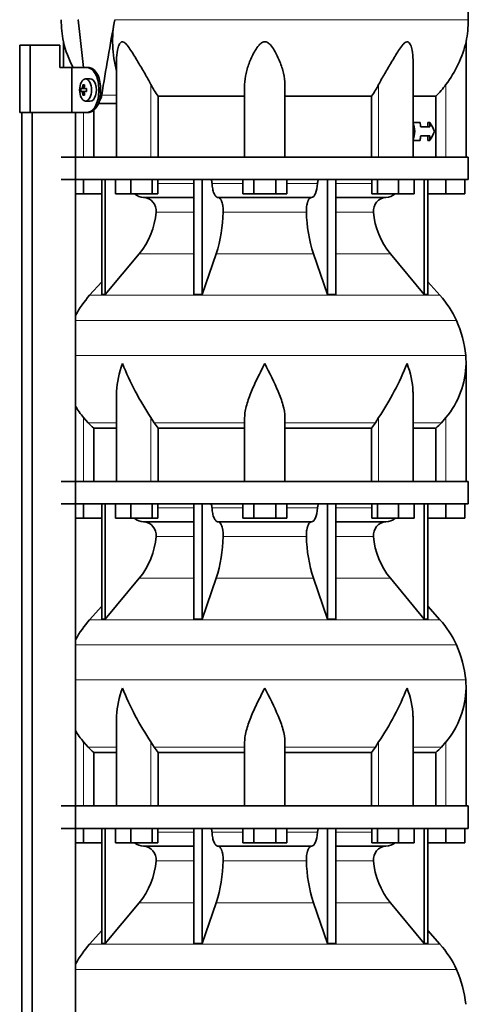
# Model space of a CAD drawing. Header units: millimetres. Extents: x 166 to 773, y -2956 to 2086.
# Tile 20 of 22: x 506 to 707, y 1174 to 1614. Entities that reach past the tile are written whole.
import ezdxf

# ---------------------------------------------------------------- set-up
doc = ezdxf.new("R2010")
doc.units = ezdxf.units.MM
for name, color, linetype in [('LOW_134-14', 7, 'Continuous'), ('M5X8_UNI7687', 7, 'Continuous'), ('VSI134_DIFFUSORE', 7, 'Continuous'), ('VSI134_TERMINALE', 7, 'Continuous'), ('VSI134_TESTATA', 7, 'Continuous')]:
    doc.layers.add(name, color=color, linetype=linetype)

# ---------------------------------------------------------------- blocks, each defined once
blk = doc.blocks.new('SE3')
at = {"layer": 'LOW_134-14', "color": 7, "linetype": 'Continuous', "lineweight": 35}
for p, q in [((507.09, -474.32), (507.09, 1572.18)), ((511.64, -474.32), (511.64, 1572.18)), ((531.03, 1572.18), (531.03, -474.32)), ((531.1, 1572.18), (531.1, 1552.18)), ((531.1, 1542.18), (531.1, 1407.18)), ((531.1, 1397.18), (531.1, 1262.18)), ((531.1, 1252.18), (531.1, 1117.18))]:
    blk.add_line(p, q, dxfattribs=at)
at = {"layer": 'M5X8_UNI7687', "color": 7, "linetype": 'Continuous', "lineweight": 35}
for p, q in [((534.35, 1584.52), (535.02, 1583.98)), ((537.61, 1587.18), (535.52, 1587.11)), ((533.46, 1582.88), (535.68, 1582.72)), ((533.46, 1581.49), (535.68, 1581.65)), ((534.35, 1579.85), (535.02, 1580.39)), ((535.2, 1582.89), (536, 1582.81)), ((536, 1581.56), (535.2, 1581.47)), ((535.52, 1577.25), (537.61, 1577.18))]:
    blk.add_line(p, q, dxfattribs=at)
at = {"layer": 'M5X8_UNI7687', "color": 4, "linetype": 'Continuous', "lineweight": 9}
for p, q in [((535.68, 1582.72), (533.9, 1582.89)), ((533.9, 1581.47), (535.68, 1581.65)), ((534.17, 1583.39), (534.96, 1583.31)), ((534.96, 1581.05), (534.17, 1580.98)), ((535.22, 1582.89), (536, 1582.81)), ((536, 1581.56), (535.22, 1581.47))]:
    blk.add_line(p, q, dxfattribs=at)
at = {"layer": 'M5X8_UNI7687', "color": 7, "linetype": 'Continuous', "lineweight": 35}
blk.add_arc((542.7, 1582.18), 9.27, 175.7167, 184.2833, dxfattribs=at)
blk.add_ellipse((535.57, 1582.18), major_axis=(0, 4.93), ratio=0.544639, dxfattribs=at)
for centre, major_axis, ratio, start_param, end_param in [((542.94, 1582.18), (0, 10), 0.882948, 1.335108, 1.449667), ((541.01, 1579.12), (-7.92, 4.79), 0.318449, -0.559729, -0.410036), ((542.77, 1582.18), (0, 10), 0.788011, 1.335108, 1.449667), ((537.66, 1582.18), (0, -5), 0.544639, 0, 3.159643), ((542.85, 1582.03), (-9.97, 0.73), 0.047468, -0.453089, -0.33853), ((542.85, 1582.34), (-9.97, -0.73), 0.047468, 0.33853, 0.453089), ((542.94, 1582.18), (0, -10), 0.882948, 4.833518, 4.948078), ((541.01, 1585.25), (-7.92, -4.79), 0.318449, 0.410036, 0.559729), ((542.77, 1582.18), (0, -10), 0.788011, 4.833518, 4.948078), ((542.85, 1582.03), (-9.97, 0.73), 0.047468, -0.809907, -0.695348), ((542.85, 1582.34), (-9.97, -0.73), 0.047468, 0.695348, 0.809907), ((535.68, 1583.22), (0.975, -0.099), 0.510424, 4.771824, 5.100533), ((535.68, 1581.15), (0.975, 0.099), 0.510424, 1.182652, 1.511361), ((539.34, 1582.18), (0, 9.26), 0.361923, 1.49595, 1.645642)]:
    blk.add_ellipse(centre, major_axis=major_axis, ratio=ratio, start_param=start_param, end_param=end_param, dxfattribs=at)
for points in [[(533.9, 1582.89), (533.91, 1582.89), (533.92, 1582.9), (533.95, 1582.9), (533.97, 1582.92), (533.99, 1582.93), (534.01, 1582.95), (534.03, 1582.98), (534.05, 1583.01), (534.07, 1583.04), (534.09, 1583.08), (534.11, 1583.12), (534.12, 1583.16), (534.14, 1583.2), (534.15, 1583.25), (534.16, 1583.29), (534.17, 1583.34), (534.17, 1583.37), (534.17, 1583.39)], [(534.17, 1580.98), (534.17, 1580.99), (534.17, 1581.03), (534.16, 1581.07), (534.15, 1581.12), (534.14, 1581.16), (534.12, 1581.21), (534.11, 1581.25), (534.09, 1581.29), (534.07, 1581.33), (534.05, 1581.36), (534.03, 1581.39), (534.01, 1581.41), (533.99, 1581.43), (533.97, 1581.45), (533.95, 1581.46), (533.92, 1581.47), (533.91, 1581.47), (533.9, 1581.47)], [(534.95, 1583.39), (534.94, 1583.37), (534.94, 1583.34), (534.94, 1583.29), (534.95, 1583.25), (534.95, 1583.2), (534.96, 1583.16), (534.97, 1583.12), (534.99, 1583.08), (535.01, 1583.04), (535.03, 1583.01), (535.05, 1582.98), (535.07, 1582.95), (535.1, 1582.93), (535.13, 1582.92), (535.15, 1582.9), (535.18, 1582.9), (535.21, 1582.89), (535.22, 1582.89)], [(535.22, 1581.47), (535.21, 1581.47), (535.18, 1581.47), (535.15, 1581.46), (535.13, 1581.45), (535.1, 1581.43), (535.07, 1581.41), (535.05, 1581.39), (535.03, 1581.36), (535.01, 1581.33), (534.99, 1581.29), (534.97, 1581.25), (534.96, 1581.21), (534.95, 1581.16), (534.95, 1581.12), (534.94, 1581.07), (534.94, 1581.03), (534.94, 1580.99), (534.95, 1580.98)]]:
    blk.add_open_spline(points, degree=3, dxfattribs=at)
at = {"layer": 'VSI134_DIFFUSORE', "color": 7, "linetype": 'Continuous', "lineweight": 35}
for p, q in [((706.66, 1552.18), (524.66, 1552.18)), ((706.66, 1542.18), (706.66, 1552.18)), ((524.66, 1542.18), (706.66, 1542.18)), ((534.66, 1535.78), (534.66, 1542.18)), ((542.83, 1542.18), (542.83, 1490.73)), ((544.36, 1542.18), (544.36, 1490.73)), ((548.9, 1535.78), (548.9, 1542.18)), ((555.84, 1535.78), (555.84, 1542.18)), ((565.32, 1535.78), (565.32, 1542.18)), ((567.87, 1535.78), (567.87, 1542.18)), ((583.96, 1542.18), (583.96, 1490.73)), ((587.66, 1542.18), (587.66, 1490.73)), ((605.85, 1535.78), (605.85, 1542.18)), ((610.75, 1535.78), (610.75, 1542.18)), ((620.57, 1535.78), (620.57, 1542.18)), ((625.48, 1535.78), (625.48, 1542.18)), ((643.66, 1542.18), (643.66, 1490.73)), ((647.36, 1542.18), (647.36, 1490.73)), ((663.46, 1535.78), (663.46, 1542.18)), ((666, 1535.78), (666, 1542.18)), ((675.48, 1535.78), (675.48, 1542.18)), ((682.42, 1535.78), (682.42, 1542.18)), ((686.96, 1542.18), (686.96, 1490.73)), ((688.49, 1542.18), (688.49, 1490.73)), ((696.66, 1535.78), (696.66, 1542.18)), ((705.16, 1535.78), (705.16, 1542.18)), ((534.66, 1535.78), (531.1, 1535.78)), ((542.83, 1535.78), (534.66, 1535.78)), ((555.84, 1535.78), (548.9, 1535.78)), ((565.32, 1535.78), (555.84, 1535.78)), ((561.49, 1534.18), (583.96, 1534.18)), ((567.87, 1535.78), (565.32, 1535.78)), ((594.75, 1534.18), (636.57, 1534.18)), ((610.75, 1535.78), (605.85, 1535.78)), ((620.57, 1535.78), (610.75, 1535.78)), ((625.48, 1535.78), (620.57, 1535.78)), ((647.36, 1534.18), (669.83, 1534.18)), ((666, 1535.78), (663.46, 1535.78)), ((675.48, 1535.78), (666, 1535.78)), ((682.42, 1535.78), (675.48, 1535.78)), ((696.66, 1535.78), (688.49, 1535.78)), ((705.16, 1535.78), (696.66, 1535.78)), ((544.36, 1490.73), (559.52, 1508.94)), ((587.66, 1490.73), (593.94, 1508.94)), ((637.38, 1508.94), (643.66, 1490.73)), ((671.8, 1508.94), (686.96, 1490.73)), ((542.83, 1496.5), (537.36, 1490.43)), ((693.96, 1490.43), (688.49, 1496.5)), ((542.83, 1490.73), (544.36, 1490.73)), ((583.96, 1490.73), (587.66, 1490.73)), ((643.66, 1490.73), (647.36, 1490.73)), ((686.96, 1490.73), (688.49, 1490.73)), ((705.66, 1407.18), (705.66, 1459.92)), ((549.38, 1446.54), (549.38, 1407.18)), ((681.94, 1407.18), (681.94, 1446.54)), ((536.67, 1433.48), (534.66, 1435.78)), ((566.17, 1433.48), (564.75, 1435.78)), ((606.66, 1407.18), (606.66, 1435.78)), ((624.66, 1407.18), (624.66, 1435.78)), ((666.57, 1435.78), (665.15, 1433.48)), ((696.66, 1435.78), (694.65, 1433.48)), ((539.19, 1431.04), (549.38, 1431.04)), ((539.19, 1407.18), (539.19, 1431.04)), ((567.95, 1431.04), (606.66, 1431.04)), ((567.95, 1407.18), (567.95, 1431.04)), ((624.66, 1431.04), (663.37, 1431.04)), ((663.37, 1431.04), (663.37, 1407.18)), ((681.94, 1431.04), (692.13, 1431.04)), ((692.13, 1431.04), (692.13, 1407.18)), ((706.66, 1407.18), (524.66, 1407.18)), ((706.66, 1397.18), (706.66, 1407.18)), ((524.66, 1397.18), (706.66, 1397.18)), ((534.66, 1390.78), (534.66, 1397.18)), ((542.83, 1397.18), (542.83, 1345.73)), ((544.36, 1397.18), (544.36, 1345.73)), ((548.9, 1390.78), (548.9, 1397.18)), ((555.84, 1390.78), (555.84, 1397.18)), ((565.32, 1390.78), (565.32, 1397.18)), ((567.87, 1390.78), (567.87, 1397.18)), ((583.96, 1397.18), (583.96, 1345.73)), ((587.66, 1397.18), (587.66, 1345.73)), ((605.85, 1390.78), (605.85, 1397.18)), ((610.75, 1390.78), (610.75, 1397.18)), ((620.57, 1390.78), (620.57, 1397.18)), ((625.48, 1390.78), (625.48, 1397.18)), ((643.66, 1397.18), (643.66, 1345.73)), ((647.36, 1397.18), (647.36, 1345.73)), ((663.46, 1390.78), (663.46, 1397.18)), ((666, 1390.78), (666, 1397.18)), ((675.48, 1390.78), (675.48, 1397.18)), ((682.42, 1390.78), (682.42, 1397.18)), ((686.96, 1397.18), (686.96, 1345.73)), ((688.49, 1397.18), (688.49, 1345.73)), ((696.66, 1390.78), (696.66, 1397.18)), ((705.16, 1390.78), (705.16, 1397.18)), ((534.66, 1390.78), (531.1, 1390.78)), ((542.83, 1390.78), (534.66, 1390.78)), ((555.84, 1390.78), (548.9, 1390.78)), ((565.32, 1390.78), (555.84, 1390.78)), ((567.87, 1390.78), (565.32, 1390.78)), ((610.75, 1390.78), (605.85, 1390.78)), ((620.57, 1390.78), (610.75, 1390.78)), ((625.48, 1390.78), (620.57, 1390.78)), ((666, 1390.78), (663.46, 1390.78)), ((675.48, 1390.78), (666, 1390.78)), ((682.42, 1390.78), (675.48, 1390.78)), ((696.66, 1390.78), (688.49, 1390.78)), ((705.16, 1390.78), (696.66, 1390.78)), ((561.49, 1389.18), (583.96, 1389.18)), ((594.75, 1389.18), (636.57, 1389.18)), ((647.36, 1389.18), (669.83, 1389.18)), ((544.36, 1345.73), (559.52, 1363.94)), ((587.66, 1345.73), (593.94, 1363.94)), ((637.38, 1363.94), (643.66, 1345.73)), ((671.8, 1363.94), (686.96, 1345.73)), ((542.83, 1351.5), (537.36, 1345.43)), ((693.96, 1345.43), (688.49, 1351.5)), ((542.83, 1345.73), (544.36, 1345.73)), ((583.96, 1345.73), (587.66, 1345.73)), ((643.66, 1345.73), (647.36, 1345.73)), ((686.96, 1345.73), (688.49, 1345.73)), ((705.66, 1262.18), (705.66, 1314.92)), ((549.38, 1301.54), (549.38, 1262.18)), ((681.94, 1262.18), (681.94, 1301.54)), ((536.67, 1288.48), (534.66, 1290.78)), ((566.17, 1288.48), (564.75, 1290.78)), ((606.66, 1262.18), (606.66, 1290.78)), ((624.66, 1262.18), (624.66, 1290.78)), ((666.57, 1290.78), (665.15, 1288.48)), ((696.66, 1290.78), (694.65, 1288.48)), ((539.19, 1286.04), (549.38, 1286.04)), ((539.19, 1262.18), (539.19, 1286.04)), ((567.95, 1286.04), (606.66, 1286.04)), ((567.95, 1262.18), (567.95, 1286.04)), ((624.66, 1286.04), (663.37, 1286.04)), ((663.37, 1286.04), (663.37, 1262.18)), ((681.94, 1286.04), (692.13, 1286.04)), ((692.13, 1286.04), (692.13, 1262.18)), ((706.66, 1262.18), (524.66, 1262.18)), ((706.66, 1252.18), (706.66, 1262.18)), ((524.66, 1252.18), (706.66, 1252.18)), ((534.66, 1245.78), (534.66, 1252.18)), ((542.83, 1252.18), (542.83, 1200.73)), ((544.36, 1252.18), (544.36, 1200.73)), ((548.9, 1245.78), (548.9, 1252.18)), ((555.84, 1245.78), (555.84, 1252.18)), ((565.32, 1245.78), (565.32, 1252.18)), ((567.87, 1245.78), (567.87, 1252.18)), ((583.96, 1252.18), (583.96, 1200.73)), ((587.66, 1252.18), (587.66, 1200.73)), ((605.85, 1245.78), (605.85, 1252.18)), ((610.75, 1245.78), (610.75, 1252.18)), ((620.57, 1245.78), (620.57, 1252.18)), ((625.48, 1245.78), (625.48, 1252.18)), ((643.66, 1252.18), (643.66, 1200.73)), ((647.36, 1252.18), (647.36, 1200.73)), ((663.46, 1245.78), (663.46, 1252.18)), ((666, 1245.78), (666, 1252.18)), ((675.48, 1245.78), (675.48, 1252.18)), ((682.42, 1245.78), (682.42, 1252.18)), ((686.96, 1252.18), (686.96, 1200.73)), ((688.49, 1252.18), (688.49, 1200.73)), ((696.66, 1245.78), (696.66, 1252.18)), ((705.16, 1245.78), (705.16, 1252.18)), ((534.66, 1245.78), (531.1, 1245.78)), ((542.83, 1245.78), (534.66, 1245.78)), ((555.84, 1245.78), (548.9, 1245.78)), ((565.32, 1245.78), (555.84, 1245.78)), ((567.87, 1245.78), (565.32, 1245.78)), ((610.75, 1245.78), (605.85, 1245.78)), ((620.57, 1245.78), (610.75, 1245.78)), ((625.48, 1245.78), (620.57, 1245.78)), ((666, 1245.78), (663.46, 1245.78)), ((675.48, 1245.78), (666, 1245.78)), ((682.42, 1245.78), (675.48, 1245.78)), ((696.66, 1245.78), (688.49, 1245.78)), ((705.16, 1245.78), (696.66, 1245.78)), ((561.49, 1244.18), (583.96, 1244.18)), ((594.75, 1244.18), (636.57, 1244.18)), ((647.36, 1244.18), (669.83, 1244.18)), ((544.36, 1200.73), (559.52, 1218.94)), ((587.66, 1200.73), (593.94, 1218.94)), ((637.38, 1218.94), (643.66, 1200.73)), ((671.8, 1218.94), (686.96, 1200.73)), ((542.83, 1206.5), (537.36, 1200.43)), ((693.96, 1200.43), (688.49, 1206.5)), ((542.83, 1200.73), (544.36, 1200.73)), ((583.96, 1200.73), (587.66, 1200.73)), ((643.66, 1200.73), (647.36, 1200.73)), ((686.96, 1200.73), (688.49, 1200.73))]:
    blk.add_line(p, q, dxfattribs=at)
at = {"layer": 'VSI134_DIFFUSORE', "color": 4, "linetype": 'Continuous', "lineweight": 9}
for p, q in [((567.87, 1540.41), (583.96, 1540.41)), ((592.09, 1540.41), (605.85, 1540.41)), ((625.48, 1540.41), (639.23, 1540.41)), ((647.36, 1540.41), (663.46, 1540.41)), ((583.96, 1527.64), (567.03, 1527.64)), ((634.27, 1527.64), (597.05, 1527.64)), ((664.29, 1527.64), (647.36, 1527.64)), ((559.52, 1508.94), (583.96, 1508.94)), ((593.94, 1508.94), (637.38, 1508.94)), ((647.36, 1508.94), (671.8, 1508.94)), ((537.36, 1490.43), (693.96, 1490.43)), ((701.33, 1479.17), (531.1, 1479.17)), ((531.1, 1463.54), (705.49, 1463.54)), ((534.66, 1407.18), (534.66, 1435.78)), ((564.75, 1407.18), (564.75, 1435.78)), ((666.57, 1407.18), (666.57, 1435.78)), ((696.66, 1407.18), (696.66, 1435.78)), ((549.38, 1433.48), (536.67, 1433.48)), ((606.66, 1433.48), (566.17, 1433.48)), ((624.66, 1433.48), (665.15, 1433.48)), ((681.94, 1433.48), (694.65, 1433.48)), ((567.87, 1395.41), (583.96, 1395.41)), ((592.09, 1395.41), (605.85, 1395.41)), ((625.48, 1395.41), (639.23, 1395.41)), ((647.36, 1395.41), (663.46, 1395.41)), ((583.96, 1382.64), (567.03, 1382.64)), ((634.27, 1382.64), (597.05, 1382.64)), ((664.29, 1382.64), (647.36, 1382.64)), ((559.52, 1363.94), (583.96, 1363.94)), ((593.94, 1363.94), (637.38, 1363.94)), ((647.36, 1363.94), (671.8, 1363.94)), ((537.36, 1345.43), (693.96, 1345.43)), ((701.33, 1334.17), (531.1, 1334.17)), ((531.1, 1318.54), (705.49, 1318.54)), ((534.66, 1262.18), (534.66, 1290.78)), ((564.75, 1262.18), (564.75, 1290.78)), ((666.57, 1262.18), (666.57, 1290.78)), ((696.66, 1262.18), (696.66, 1290.78)), ((549.38, 1288.48), (536.67, 1288.48)), ((606.66, 1288.48), (566.17, 1288.48)), ((624.66, 1288.48), (665.15, 1288.48)), ((681.94, 1288.48), (694.65, 1288.48)), ((567.87, 1250.41), (583.96, 1250.41)), ((592.09, 1250.41), (605.85, 1250.41)), ((625.48, 1250.41), (639.23, 1250.41)), ((647.36, 1250.41), (663.46, 1250.41)), ((583.96, 1237.64), (567.03, 1237.64)), ((634.27, 1237.64), (597.05, 1237.64)), ((664.29, 1237.64), (647.36, 1237.64)), ((559.52, 1218.94), (583.96, 1218.94)), ((593.94, 1218.94), (637.38, 1218.94)), ((647.36, 1218.94), (671.8, 1218.94)), ((537.36, 1200.43), (693.96, 1200.43)), ((701.33, 1189.17), (531.1, 1189.17))]:
    blk.add_line(p, q, dxfattribs=at)
at = {"layer": 'VSI134_DIFFUSORE', "color": 7, "linetype": 'Continuous', "lineweight": 35}
for centre, radius, start, end in [((561.72, 1540.86), 6.68, 229.5852, 268.0094), ((561.2, 1528.32), 5.87, 353.3223, 87.2173), ((670.1, 1528.34), 5.85, 92.5772, 186.8833), ((669.6, 1540.86), 6.68, 271.9979, 310.3729), ((533.73, 1530.16), 33.4, 320.5472, 355.6594), ((532.09, 1528.84), 64.97, 342.1602, 358.9354), ((700.74, 1529.09), 66.48, 181.2569, 197.6475), ((697.7, 1530.21), 33.51, 184.3996, 219.3938), ((570.06, 1460.98), 44, 138, 152.3158), ((661.26, 1460.98), 44, 24.4088, 42), ((656.71, 1458.92), 49, 5.4174, 24.4088), ((667.16, 1459.91), 38.5, 359.9861, 5.4174), ((677.84, 1510.85), 135.74, 202.0412, 213.5763), ((553.48, 1510.85), 135.74, 326.4237, 337.9588), ((666.97, 1460.59), 38.7, 320.1094, 358.9842), ((564.35, 1460.59), 38.7, 210.5496, 219.8906), ((599.28, 1455.7), 39.88, 213.8582, 218.2062), ((632.04, 1455.7), 39.88, 321.7938, 326.1418), ((561.72, 1395.86), 6.68, 229.5852, 268.0094), ((669.6, 1395.86), 6.68, 271.9979, 310.3729), ((561.2, 1383.32), 5.87, 353.3223, 87.2173), ((670.1, 1383.34), 5.85, 92.5772, 186.8833), ((533.73, 1385.16), 33.4, 320.5472, 355.6594), ((532.09, 1383.84), 64.97, 342.1602, 358.9354), ((700.74, 1384.09), 66.48, 181.2569, 197.6475), ((697.7, 1385.21), 33.51, 184.3996, 219.3938), ((570.06, 1315.98), 44, 138, 152.3158), ((661.26, 1315.98), 44, 24.4088, 42), ((656.71, 1313.92), 49, 5.4174, 24.4088), ((667.16, 1314.91), 38.5, 359.9861, 5.4174), ((677.84, 1365.85), 135.74, 202.0412, 213.5763), ((553.48, 1365.85), 135.74, 326.4237, 337.9588), ((666.97, 1315.59), 38.7, 320.1094, 358.9842), ((564.35, 1315.59), 38.7, 210.5496, 219.8906), ((599.28, 1310.7), 39.88, 213.8582, 218.2062), ((632.04, 1310.7), 39.88, 321.7938, 326.1418), ((561.72, 1250.86), 6.68, 229.5852, 268.0094), ((669.6, 1250.86), 6.68, 271.9979, 310.3729), ((561.2, 1238.32), 5.87, 353.3223, 87.2173), ((670.1, 1238.34), 5.85, 92.5772, 186.8833), ((533.73, 1240.16), 33.4, 320.5472, 355.6594), ((532.09, 1238.84), 64.97, 342.1602, 358.9354), ((700.74, 1239.09), 66.48, 181.2569, 197.6475), ((697.7, 1240.21), 33.51, 184.3996, 219.3938), ((570.06, 1170.98), 44, 138, 152.3158), ((661.26, 1170.98), 44, 24.4088, 42), ((656.71, 1168.92), 49, 5.4174, 24.4088)]:
    blk.add_arc(centre, radius, start, end, dxfattribs=at)
for points, knots in [([(591.33, 1542.18), (591.37, 1542.18), (591.42, 1542.17), (591.51, 1542.13), (591.56, 1542.1), (591.69, 1541.97), (591.77, 1541.84), (591.91, 1541.51), (591.96, 1541.32), (592.05, 1540.89), (592.08, 1540.65), (592.09, 1540.41)], [0, 0, 0, 0, 0.125, 0.125, 0.25, 0.25, 0.5, 0.5, 0.75, 0.75, 1, 1, 1, 1]), ([(594.75, 1534.18), (594.59, 1534.18), (594.43, 1534.22), (594.19, 1534.34), (594.11, 1534.39), (593.95, 1534.5), (593.87, 1534.57), (593.64, 1534.79), (593.5, 1534.98), (593.22, 1535.43), (593.09, 1535.68), (592.85, 1536.24), (592.73, 1536.56), (592.53, 1537.23), (592.45, 1537.59), (592.3, 1538.34), (592.23, 1538.74), (592.14, 1539.56), (592.11, 1539.98), (592.09, 1540.41)], [0, 0, 0, 0, 0.125, 0.125, 0.1875, 0.1875, 0.25, 0.25, 0.375, 0.375, 0.5, 0.5, 0.625, 0.625, 0.75, 0.75, 0.875, 0.875, 1, 1, 1, 1]), ([(639.23, 1540.41), (639.16, 1538.7), (638.84, 1537.1), (637.87, 1534.83), (637.22, 1534.18), (636.57, 1534.18)], [0, 0, 0, 0, 0.5, 0.5, 1, 1, 1, 1]), ([(639.23, 1540.41), (639.24, 1540.65), (639.27, 1540.88), (639.33, 1541.21), (639.36, 1541.31), (639.42, 1541.5), (639.45, 1541.59), (639.52, 1541.76), (639.56, 1541.83), (639.63, 1541.95), (639.68, 1542.01), (639.76, 1542.1), (639.81, 1542.13), (639.9, 1542.17), (639.95, 1542.18), (639.99, 1542.18)], [0, 0, 0, 0, 0.25, 0.25, 0.375, 0.375, 0.5, 0.5, 0.625, 0.625, 0.75, 0.75, 0.875, 0.875, 1, 1, 1, 1]), ([(594.75, 1534.18), (594.83, 1534.18), (594.91, 1534.17), (595.07, 1534.13), (595.15, 1534.1), (595.38, 1533.97), (595.53, 1533.84), (595.83, 1533.5), (595.96, 1533.3), (596.16, 1532.94), (596.22, 1532.81), (596.34, 1532.53), (596.4, 1532.38), (596.56, 1531.92), (596.65, 1531.59), (596.78, 1531.05), (596.81, 1530.87), (596.88, 1530.49), (596.91, 1530.3), (596.99, 1529.71), (597.02, 1529.3), (597.06, 1528.47), (597.06, 1528.05), (597.05, 1527.64)], [0, 0, 0, 0, 0.0625, 0.0625, 0.125, 0.125, 0.25, 0.25, 0.375, 0.375, 0.4375, 0.4375, 0.5, 0.5, 0.625, 0.625, 0.6875, 0.6875, 0.75, 0.75, 0.875, 0.875, 1, 1, 1, 1]), ([(634.27, 1527.64), (634.26, 1528.05), (634.26, 1528.47), (634.29, 1529.09), (634.3, 1529.29), (634.34, 1529.7), (634.36, 1529.9), (634.44, 1530.49), (634.5, 1530.87), (634.63, 1531.41), (634.67, 1531.58), (634.77, 1531.92), (634.87, 1532.24), (634.98, 1532.53), (635.1, 1532.8), (635.16, 1532.94), (635.36, 1533.3), (635.5, 1533.51), (635.79, 1533.84), (635.94, 1533.97), (636.25, 1534.14), (636.41, 1534.18), (636.57, 1534.18)], [0, 0, 0, 0, 0.125, 0.125, 0.1875, 0.1875, 0.25, 0.25, 0.375, 0.375, 0.4375, 0.4375, 0.5, 0.5625, 0.5625, 0.625, 0.625, 0.75, 0.75, 0.875, 0.875, 1, 1, 1, 1]), ([(549.38, 1446.53), (549.38, 1446.85), (549.39, 1447.18), (549.54, 1451.55), (550.53, 1455.76), (552.02, 1459.91)], [0.4601729, 0.4601729, 0.4601729, 0.4601729, 0.5, 0.5, 1, 1, 1, 1]), ([(606.66, 1435.78), (606.66, 1437.61), (607.02, 1439.55), (608.12, 1443.49), (608.86, 1445.5), (610.58, 1449.6), (611.54, 1451.64), (613.04, 1454.72), (613.55, 1455.75), (614.6, 1457.82), (615.13, 1458.88), (615.66, 1459.91)], [0, 0, 0, 0, 0.25, 0.25, 0.5, 0.5, 0.75, 0.75, 0.875, 0.875, 1, 1, 1, 1]), ([(624.66, 1435.78), (624.66, 1437.61), (624.31, 1439.51), (623.21, 1443.47), (622.47, 1445.48), (619.93, 1451.55), (617.77, 1455.76), (615.66, 1459.91)], [0, 0, 0, 0, 0.25, 0.25, 0.5, 0.5, 1, 1, 1, 1]), ([(681.94, 1446.53), (681.94, 1446.85), (681.93, 1447.18), (681.78, 1451.55), (680.79, 1455.76), (679.3, 1459.91)], [0.4601729, 0.4601729, 0.4601729, 0.4601729, 0.5, 0.5, 1, 1, 1, 1]), ([(591.33, 1397.18), (591.37, 1397.18), (591.42, 1397.17), (591.51, 1397.13), (591.56, 1397.1), (591.69, 1396.97), (591.77, 1396.84), (591.91, 1396.51), (591.96, 1396.32), (592.05, 1395.89), (592.08, 1395.65), (592.09, 1395.41)], [0, 0, 0, 0, 0.125, 0.125, 0.25, 0.25, 0.5, 0.5, 0.75, 0.75, 1, 1, 1, 1]), ([(594.75, 1389.18), (594.59, 1389.18), (594.43, 1389.22), (594.19, 1389.34), (594.11, 1389.39), (593.95, 1389.5), (593.87, 1389.57), (593.64, 1389.79), (593.5, 1389.98), (593.22, 1390.43), (593.09, 1390.68), (592.85, 1391.24), (592.73, 1391.56), (592.53, 1392.23), (592.45, 1392.59), (592.3, 1393.34), (592.23, 1393.74), (592.14, 1394.56), (592.11, 1394.98), (592.09, 1395.41)], [0, 0, 0, 0, 0.125, 0.125, 0.1875, 0.1875, 0.25, 0.25, 0.375, 0.375, 0.5, 0.5, 0.625, 0.625, 0.75, 0.75, 0.875, 0.875, 1, 1, 1, 1]), ([(639.23, 1395.41), (639.16, 1393.7), (638.84, 1392.1), (637.87, 1389.83), (637.22, 1389.18), (636.57, 1389.18)], [0, 0, 0, 0, 0.5, 0.5, 1, 1, 1, 1]), ([(639.23, 1395.41), (639.24, 1395.65), (639.27, 1395.88), (639.33, 1396.21), (639.36, 1396.31), (639.42, 1396.5), (639.45, 1396.59), (639.52, 1396.76), (639.56, 1396.83), (639.63, 1396.95), (639.68, 1397.01), (639.76, 1397.1), (639.81, 1397.13), (639.9, 1397.17), (639.95, 1397.18), (639.99, 1397.18)], [0, 0, 0, 0, 0.25, 0.25, 0.375, 0.375, 0.5, 0.5, 0.625, 0.625, 0.75, 0.75, 0.875, 0.875, 1, 1, 1, 1]), ([(594.75, 1389.18), (594.83, 1389.18), (594.91, 1389.17), (595.07, 1389.13), (595.15, 1389.1), (595.38, 1388.97), (595.53, 1388.84), (595.83, 1388.5), (595.96, 1388.3), (596.16, 1387.94), (596.22, 1387.81), (596.34, 1387.53), (596.4, 1387.38), (596.56, 1386.92), (596.65, 1386.59), (596.78, 1386.05), (596.81, 1385.87), (596.88, 1385.49), (596.91, 1385.3), (596.99, 1384.71), (597.02, 1384.3), (597.06, 1383.47), (597.06, 1383.05), (597.05, 1382.64)], [0, 0, 0, 0, 0.0625, 0.0625, 0.125, 0.125, 0.25, 0.25, 0.375, 0.375, 0.4375, 0.4375, 0.5, 0.5, 0.625, 0.625, 0.6875, 0.6875, 0.75, 0.75, 0.875, 0.875, 1, 1, 1, 1]), ([(634.27, 1382.64), (634.26, 1383.05), (634.26, 1383.47), (634.29, 1384.09), (634.3, 1384.29), (634.34, 1384.7), (634.36, 1384.9), (634.44, 1385.49), (634.5, 1385.87), (634.63, 1386.41), (634.67, 1386.58), (634.77, 1386.92), (634.87, 1387.24), (634.98, 1387.53), (635.1, 1387.8), (635.16, 1387.94), (635.36, 1388.3), (635.5, 1388.51), (635.79, 1388.84), (635.94, 1388.97), (636.25, 1389.14), (636.41, 1389.18), (636.57, 1389.18)], [0, 0, 0, 0, 0.125, 0.125, 0.1875, 0.1875, 0.25, 0.25, 0.375, 0.375, 0.4375, 0.4375, 0.5, 0.5625, 0.5625, 0.625, 0.625, 0.75, 0.75, 0.875, 0.875, 1, 1, 1, 1]), ([(549.38, 1301.53), (549.38, 1301.85), (549.39, 1302.18), (549.54, 1306.55), (550.53, 1310.76), (552.02, 1314.91)], [0.4601729, 0.4601729, 0.4601729, 0.4601729, 0.5, 0.5, 1, 1, 1, 1]), ([(606.66, 1290.78), (606.66, 1292.61), (607.02, 1294.55), (608.12, 1298.49), (608.86, 1300.5), (610.58, 1304.6), (611.54, 1306.64), (613.04, 1309.72), (613.55, 1310.75), (614.6, 1312.82), (615.13, 1313.88), (615.66, 1314.91)], [0, 0, 0, 0, 0.25, 0.25, 0.5, 0.5, 0.75, 0.75, 0.875, 0.875, 1, 1, 1, 1]), ([(624.66, 1290.78), (624.66, 1292.61), (624.31, 1294.51), (623.21, 1298.47), (622.47, 1300.48), (619.93, 1306.55), (617.77, 1310.76), (615.66, 1314.91)], [0, 0, 0, 0, 0.25, 0.25, 0.5, 0.5, 1, 1, 1, 1]), ([(681.94, 1301.53), (681.94, 1301.85), (681.93, 1302.18), (681.78, 1306.55), (680.79, 1310.76), (679.3, 1314.91)], [0.4601729, 0.4601729, 0.4601729, 0.4601729, 0.5, 0.5, 1, 1, 1, 1]), ([(591.33, 1252.18), (591.37, 1252.18), (591.42, 1252.17), (591.51, 1252.13), (591.56, 1252.1), (591.69, 1251.97), (591.77, 1251.84), (591.91, 1251.51), (591.96, 1251.32), (592.05, 1250.89), (592.08, 1250.65), (592.09, 1250.41)], [0, 0, 0, 0, 0.125, 0.125, 0.25, 0.25, 0.5, 0.5, 0.75, 0.75, 1, 1, 1, 1]), ([(594.75, 1244.18), (594.59, 1244.18), (594.43, 1244.22), (594.19, 1244.34), (594.11, 1244.39), (593.95, 1244.5), (593.87, 1244.57), (593.64, 1244.79), (593.5, 1244.98), (593.22, 1245.43), (593.09, 1245.68), (592.85, 1246.24), (592.73, 1246.56), (592.53, 1247.23), (592.45, 1247.59), (592.3, 1248.34), (592.23, 1248.74), (592.14, 1249.56), (592.11, 1249.98), (592.09, 1250.41)], [0, 0, 0, 0, 0.125, 0.125, 0.1875, 0.1875, 0.25, 0.25, 0.375, 0.375, 0.5, 0.5, 0.625, 0.625, 0.75, 0.75, 0.875, 0.875, 1, 1, 1, 1]), ([(639.23, 1250.41), (639.16, 1248.7), (638.84, 1247.1), (637.87, 1244.83), (637.22, 1244.18), (636.57, 1244.18)], [0, 0, 0, 0, 0.5, 0.5, 1, 1, 1, 1]), ([(639.23, 1250.41), (639.24, 1250.65), (639.27, 1250.88), (639.33, 1251.21), (639.36, 1251.31), (639.42, 1251.5), (639.45, 1251.59), (639.52, 1251.76), (639.56, 1251.83), (639.63, 1251.95), (639.68, 1252.01), (639.76, 1252.1), (639.81, 1252.13), (639.9, 1252.17), (639.95, 1252.18), (639.99, 1252.18)], [0, 0, 0, 0, 0.25, 0.25, 0.375, 0.375, 0.5, 0.5, 0.625, 0.625, 0.75, 0.75, 0.875, 0.875, 1, 1, 1, 1]), ([(594.75, 1244.18), (594.83, 1244.18), (594.91, 1244.17), (595.07, 1244.13), (595.15, 1244.1), (595.38, 1243.97), (595.53, 1243.84), (595.83, 1243.5), (595.96, 1243.3), (596.16, 1242.94), (596.22, 1242.81), (596.34, 1242.53), (596.4, 1242.38), (596.56, 1241.92), (596.65, 1241.59), (596.78, 1241.05), (596.81, 1240.87), (596.88, 1240.49), (596.91, 1240.3), (596.99, 1239.71), (597.02, 1239.3), (597.06, 1238.47), (597.06, 1238.05), (597.05, 1237.64)], [0, 0, 0, 0, 0.0625, 0.0625, 0.125, 0.125, 0.25, 0.25, 0.375, 0.375, 0.4375, 0.4375, 0.5, 0.5, 0.625, 0.625, 0.6875, 0.6875, 0.75, 0.75, 0.875, 0.875, 1, 1, 1, 1]), ([(634.27, 1237.64), (634.26, 1238.05), (634.26, 1238.47), (634.29, 1239.09), (634.3, 1239.29), (634.34, 1239.7), (634.36, 1239.9), (634.44, 1240.49), (634.5, 1240.87), (634.63, 1241.41), (634.67, 1241.58), (634.77, 1241.92), (634.87, 1242.24), (634.98, 1242.53), (635.1, 1242.8), (635.16, 1242.94), (635.36, 1243.3), (635.5, 1243.51), (635.79, 1243.84), (635.94, 1243.97), (636.25, 1244.14), (636.41, 1244.18), (636.57, 1244.18)], [0, 0, 0, 0, 0.125, 0.125, 0.1875, 0.1875, 0.25, 0.25, 0.375, 0.375, 0.4375, 0.4375, 0.5, 0.5625, 0.5625, 0.625, 0.625, 0.75, 0.75, 0.875, 0.875, 1, 1, 1, 1])]:
    blk.add_open_spline(points, degree=3, knots=knots, dxfattribs=at)
for points in [[(539.19, 1431.04), (538.32, 1431.82), (537.48, 1432.64), (536.67, 1433.48)], [(694.65, 1433.48), (693.84, 1432.64), (693, 1431.82), (692.13, 1431.04)], [(539.19, 1286.04), (538.32, 1286.82), (537.48, 1287.64), (536.67, 1288.48)], [(694.65, 1288.48), (693.84, 1287.64), (693, 1286.82), (692.13, 1286.04)]]:
    blk.add_open_spline(points, degree=3, dxfattribs=at)
at = {"layer": 'VSI134_TERMINALE', "color": 7, "linetype": 'Continuous', "lineweight": 35}
for p, q in [((510.76, 1602.18), (506.08, 1602.18)), ((506.08, 1572.18), (506.08, 1602.18)), ((524.1, 1602.18), (510.76, 1602.18)), ((510.76, 1572.18), (510.76, 1602.18)), ((524.1, 1602.18), (524.1, 1592.18)), ((529.33, 1592.18), (524.1, 1592.18)), ((529.33, 1592.18), (529.33, 1572.18)), ((536.34, 1592.18), (529.33, 1592.18)), ((536.34, 1592.18), (537.14, 1592.18)), ((541.41, 1581.18), (541.41, 1583.18)), ((542.21, 1581.18), (542.21, 1583.18)), ((510.76, 1572.18), (506.08, 1572.18)), ((529.33, 1572.18), (510.76, 1572.18)), ((536.34, 1572.18), (529.33, 1572.18)), ((537.14, 1572.18), (536.34, 1572.18))]:
    blk.add_line(p, q, dxfattribs=at)
at = {"layer": 'VSI134_TERMINALE', "color": 4, "linetype": 'Continuous', "lineweight": 9}
for p, q in [((541.41, 1583.18), (542.21, 1583.18)), ((542.21, 1581.18), (541.41, 1581.18))]:
    blk.add_line(p, q, dxfattribs=at)
at = {"layer": 'VSI134_TERMINALE', "color": 7, "linetype": 'Continuous', "lineweight": 35}
for points in [[(541.41, 1583.18), (541.41, 1584.37), (541.27, 1585.54), (540.73, 1587.72), (540.33, 1588.72), (538.89, 1591.21), (537.58, 1592.18), (536.34, 1592.18)], [(537.14, 1592.18), (537.76, 1592.18), (538.39, 1591.95), (539.6, 1591.05), (540.17, 1590.38), (541.61, 1587.9), (542.21, 1585.56), (542.21, 1583.18)], [(536.34, 1572.18), (536.96, 1572.18), (537.59, 1572.42), (538.8, 1573.32), (539.37, 1573.98), (540.81, 1576.47), (541.41, 1578.8), (541.41, 1581.18)], [(542.21, 1581.18), (542.21, 1579.99), (542.07, 1578.83), (541.53, 1576.65), (541.13, 1575.65), (539.69, 1573.16), (538.38, 1572.18), (537.14, 1572.18)]]:
    blk.add_open_spline(points, degree=3, knots=[0, 0, 0, 0, 0.25, 0.25, 0.5, 0.5, 1, 1, 1, 1], dxfattribs=at)
at = {"layer": 'VSI134_TESTATA', "color": 7, "linetype": 'Continuous', "lineweight": 35}
for p, q in [((706.65, 1613.6), (706.59, 1620.32)), ((525.66, 1603.77), (525.66, 1592.18)), ((705.66, 1552.18), (705.66, 1603.77)), ((549.38, 1595.69), (549.38, 1552.18)), ((681.94, 1552.18), (681.94, 1595.69)), ((606.66, 1552.18), (606.66, 1584.65)), ((624.66, 1552.18), (624.66, 1584.65)), ((541.28, 1576.18), (549.38, 1576.18)), ((567.95, 1579.37), (606.66, 1579.37)), ((567.95, 1552.18), (567.95, 1579.37)), ((624.66, 1579.37), (663.37, 1579.37)), ((663.37, 1579.37), (663.37, 1552.18)), ((681.94, 1579.37), (692.13, 1579.37)), ((692.13, 1579.37), (692.13, 1552.18)), ((539.19, 1552.18), (539.19, 1573.05)), ((681.94, 1567.68), (682.01, 1567.68)), ((685.1, 1567.68), (682.01, 1567.68)), ((688.56, 1565.68), (688.56, 1567.68)), ((688.56, 1567.68), (689.49, 1567.68)), ((689.49, 1567.68), (689.49, 1565.68)), ((681.94, 1563.68), (682.77, 1563.68)), ((689.49, 1565.68), (685.43, 1565.68)), ((681.94, 1559.68), (682.01, 1559.68)), ((685.1, 1559.68), (682.01, 1559.68)), ((689.49, 1561.68), (685.43, 1561.68)), ((688.56, 1559.68), (688.56, 1561.68)), ((688.56, 1559.68), (689.49, 1559.68)), ((689.49, 1561.68), (689.49, 1559.68))]:
    blk.add_line(p, q, dxfattribs=at)
at = {"layer": 'VSI134_TESTATA', "color": 4, "linetype": 'Continuous', "lineweight": 9}
for p, q in [((532.2, 1613.6), (532.56, 1613.61)), ((549.75, 1613.6), (548.57, 1613.6)), ((549.75, 1613.6), (706.66, 1613.6)), ((564.75, 1552.18), (564.75, 1584.65)), ((666.57, 1552.18), (666.57, 1584.65)), ((696.66, 1552.18), (696.66, 1584.65)), ((542.77, 1579.89), (549.38, 1579.89)), ((534.66, 1552.18), (534.66, 1572.18))]:
    blk.add_line(p, q, dxfattribs=at)
at = {"layer": 'VSI134_TESTATA', "color": 7, "linetype": 'Continuous', "lineweight": 35}
for centre, radius, start, end in [((573.52, 1613.6), 48.86, 179.997, 191.6142), ((598.97, 1603.87), 51.33, 169.0652, 194.946), ((657.8, 1613.6), 48.86, 348.3855, 359.9992), ((575.92, 1615.75), 51.67, 193.411, 207.1452), ((655.4, 1615.75), 51.67, 322.9908, 346.589), ((607.55, 1606.97), 48.27, 207.5442, 214.882), ((623.79, 1606.96), 48.25, 325.1162, 332.4576)]:
    blk.add_arc(centre, radius, start, end, dxfattribs=at)
for centre, major_axis, ratio, start_param, end_param in [((615.66, 1557.52), (-52.11, 339.42), 0.219797, 1.371178, 1.434831), ((615.66, 1557.52), (52.11, 339.42), 0.219797, 1.438638, 1.538622), ((90.18, 1533.99), (445.66, -468.57), 0.868163, 0.929446, 0.936037), ((76.38, 1550.59), (455.99, -479.52), 0.868157, 0.904938, 0.908156), ((615.66, 1570.35), (77.41, -20.53), 0.467437, 0.355072, 0.451875), ((90.19, 1593.37), (445.65, 468.57), 0.868163, -0.936043, -0.929452), ((615.66, 1557.02), (77.41, 20.53), 0.467437, -0.451875, -0.355072), ((76.3, 1576.77), (456.13, 479.47), 0.86817, -0.907936, -0.904719)]:
    blk.add_ellipse(centre, major_axis=major_axis, ratio=ratio, start_param=start_param, end_param=end_param, dxfattribs=at)
for points, knots in [([(549.38, 1595.69), (549.38, 1597.11), (549.5, 1598.54), (549.95, 1600.77), (550.17, 1601.59), (550.67, 1602.69), (550.87, 1603.04), (551.38, 1603.59), (551.7, 1603.78), (552.42, 1603.75), (552.8, 1603.54), (553.49, 1602.97), (553.8, 1602.62), (554.71, 1601.5), (555.26, 1600.68), (556.88, 1598.19), (557.93, 1596.45), (559.98, 1593.02), (560.99, 1591.32), (562.95, 1587.95), (563.91, 1586.26), (564.75, 1584.65)], [0.2713594, 0.2713594, 0.2713594, 0.2713594, 0.375, 0.375, 0.4375, 0.4375, 0.46875, 0.46875, 0.5, 0.5, 0.53125, 0.53125, 0.5625, 0.5625, 0.625, 0.625, 0.75, 0.75, 0.875, 0.875, 1, 1, 1, 1]), ([(624.66, 1584.65), (624.66, 1586.29), (624.42, 1587.95), (623.63, 1591.35), (623.07, 1593.09), (621.7, 1596.53), (620.89, 1598.26), (619.38, 1600.77), (618.82, 1601.6), (617.82, 1602.7), (617.46, 1603.05), (616.6, 1603.6), (616.11, 1603.78), (615.08, 1603.75), (614.6, 1603.54), (613.77, 1602.96), (613.41, 1602.61), (612.43, 1601.5), (611.88, 1600.67), (610.39, 1598.19), (609.59, 1596.47), (608.22, 1593.01), (607.68, 1591.31), (606.9, 1587.95), (606.66, 1586.27), (606.66, 1584.65)], [0, 0, 0, 0, 0.125, 0.125, 0.25, 0.25, 0.375, 0.375, 0.4375, 0.4375, 0.46875, 0.46875, 0.5, 0.5, 0.53125, 0.53125, 0.5625, 0.5625, 0.625, 0.625, 0.75, 0.75, 0.875, 0.875, 1, 1, 1, 1]), ([(681.94, 1595.69), (681.94, 1597.12), (681.82, 1598.54), (681.37, 1600.77), (681.15, 1601.6), (680.65, 1602.7), (680.45, 1603.05), (679.94, 1603.6), (679.62, 1603.78), (678.89, 1603.75), (678.51, 1603.54), (677.83, 1602.96), (677.51, 1602.61), (676.61, 1601.5), (676.05, 1600.67), (674.43, 1598.19), (673.4, 1596.47), (671.33, 1593.01), (670.32, 1591.31), (668.37, 1587.95), (667.42, 1586.27), (666.57, 1584.65)], [0.2712662, 0.2712662, 0.2712662, 0.2712662, 0.375, 0.375, 0.4375, 0.4375, 0.46875, 0.46875, 0.5, 0.5, 0.53125, 0.53125, 0.5625, 0.5625, 0.625, 0.625, 0.75, 0.75, 0.875, 0.875, 1, 1, 1, 1]), ([(542.77, 1579.89), (542.73, 1579.63), (542.67, 1579.37), (542.54, 1578.87), (542.46, 1578.63), (542.28, 1578.18), (542.18, 1577.96), (541.96, 1577.57), (541.84, 1577.38), (541.69, 1577.18), (541.65, 1577.14), (541.62, 1577.1)], [0, 0, 0, 0, 0.125, 0.125, 0.25, 0.25, 0.375, 0.375, 0.5, 0.5, 0.5305988, 0.5305988, 0.5305988, 0.5305988])]:
    blk.add_open_spline(points, degree=3, knots=knots, dxfattribs=at)
blk.add_open_spline([(696.66, 1584.65), (695.27, 1582.77), (693.76, 1581.01), (692.13, 1579.37)], degree=3, dxfattribs=at)

msp = doc.modelspace()

# ---------------------------------------------------------------- block references
msp.add_blockref('SE3', (0, 0))

doc.saveas('drawing.dxf')
